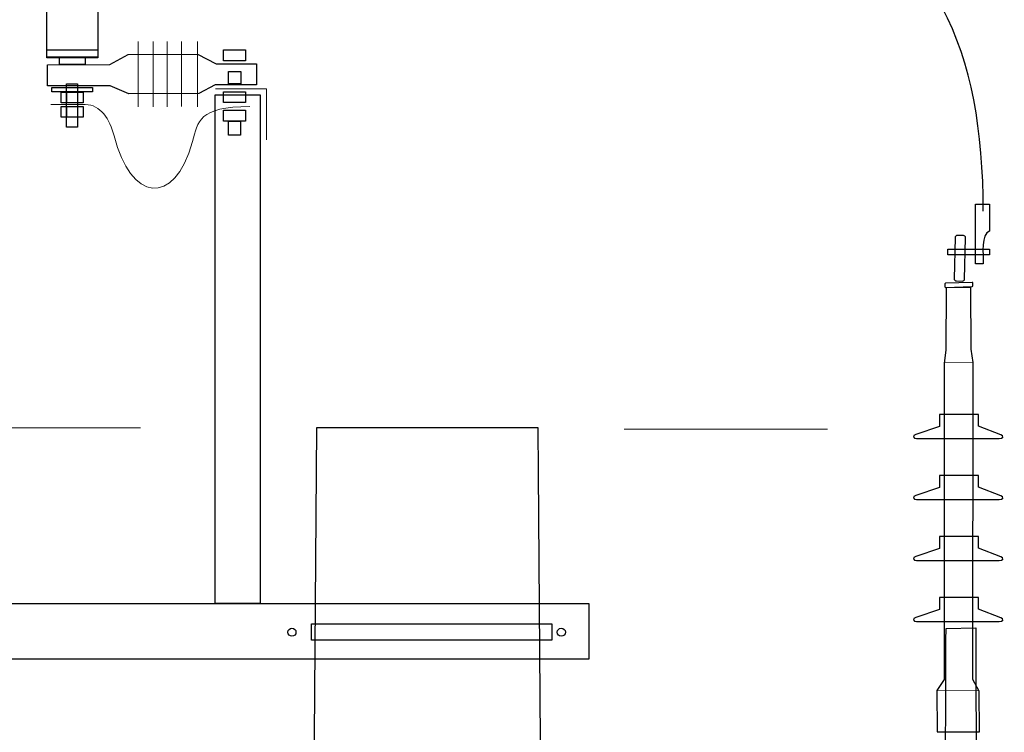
# Model space of a CAD drawing. Header units: centimetres. Extents: x -7 to 187, y -110 to 8.
# Tile 21 of 40: x -3.26 to -1.88, y 5.41 to 6.41. Entities that reach past the tile are written whole.
import ezdxf

# ---------------------------------------------------------------- set-up
doc = ezdxf.new("R2010")
doc.units = ezdxf.units.CM
doc.header["$MEASUREMENT"] = 0
doc.layers.add('Warstwa 1', color=7, linetype='Continuous')

msp = doc.modelspace()

# ---------------------------------------------------------------- linework, layer by layer
at = {"layer": 'Warstwa 1', "lineweight": 30}
msp.add_open_spline([(-1.9048, 6.1423), (-1.9044, 6.5957), (-2.1723, 6.7468), (-3.1843, 6.7456), (-3.1843, 6.7456), (-4.2122, 6.7445), (-4.5532, 6.2781), (-4.3444, 5.8528)], degree=3, knots=[0, 0, 0, 0, 0.333333, 0.333333, 0.333333, 0.333333, 1, 1, 1, 1], dxfattribs=at)
at = {"layer": 'Warstwa 1'}
for points, knots in [([(-3.2201, 6.3577), (-3.2201, 6.3577), (-3.1482, 6.3577), (-3.1482, 6.3577), (-3.1482, 6.3577), (-3.1482, 6.3577), (-3.1482, 6.7047), (-3.1482, 6.7047), (-3.1482, 6.7047), (-3.1482, 6.7047), (-3.2201, 6.7047), (-3.2201, 6.7047), (-3.2201, 6.7047), (-3.2201, 6.7047), (-3.2201, 6.3577), (-3.2201, 6.3577)], [0, 0, 0, 0, 0.2, 0.2, 0.2, 0.2, 0.4, 0.4, 0.4, 0.4, 0.6, 0.6, 0.6, 0.6, 1, 1, 1, 1]), ([(-3.2201, 6.3583), (-3.2201, 6.3583), (-3.1481, 6.3583), (-3.1481, 6.3583), (-3.1481, 6.3583), (-3.1481, 6.3583), (-3.1481, 6.3686), (-3.1481, 6.3686), (-3.1481, 6.3686), (-3.1481, 6.3686), (-3.2201, 6.3686), (-3.2201, 6.3686), (-3.2201, 6.3686), (-3.2201, 6.3686), (-3.2201, 6.3583), (-3.2201, 6.3583)], [0, 0, 0, 0, 0.2, 0.2, 0.2, 0.2, 0.4, 0.4, 0.4, 0.4, 0.6, 0.6, 0.6, 0.6, 1, 1, 1, 1]), ([(-2.9254, 6.349), (-2.9254, 6.349), (-2.982, 6.349), (-2.982, 6.349), (-2.982, 6.349), (-2.982, 6.349), (-3.0084, 6.3628), (-3.0084, 6.3628), (-3.0084, 6.3628), (-3.0084, 6.3628), (-3.1057, 6.3621), (-3.1057, 6.3621), (-3.1057, 6.3621), (-3.1057, 6.3621), (-3.1313, 6.3482), (-3.1313, 6.3482), (-3.1313, 6.3482), (-3.1313, 6.3482), (-3.2189, 6.3477), (-3.2189, 6.3477), (-3.2189, 6.3477), (-3.2189, 6.3477), (-3.2189, 6.3183), (-3.2189, 6.3183), (-3.2189, 6.3183), (-3.2189, 6.3183), (-3.1311, 6.3182), (-3.1311, 6.3182), (-3.1311, 6.3182), (-3.1311, 6.3182), (-3.1046, 6.3067), (-3.1046, 6.3067), (-3.1046, 6.3067), (-3.1046, 6.3067), (-3.0066, 6.3075), (-3.0066, 6.3075), (-3.0066, 6.3075), (-3.0066, 6.3075), (-2.9836, 6.3195), (-2.9836, 6.3195), (-2.9836, 6.3195), (-2.9836, 6.3195), (-2.9254, 6.3195), (-2.9254, 6.3195), (-2.9254, 6.3195), (-2.9254, 6.3195), (-2.9254, 6.349), (-2.9254, 6.349)], [0, 0, 0, 0, 0.076923, 0.076923, 0.076923, 0.076923, 0.153846, 0.153846, 0.153846, 0.153846, 0.230769, 0.230769, 0.230769, 0.230769, 0.307692, 0.307692, 0.307692, 0.307692, 0.384615, 0.384615, 0.384615, 0.384615, 0.461538, 0.461538, 0.461538, 0.461538, 0.538462, 0.538462, 0.538462, 0.538462, 0.615385, 0.615385, 0.615385, 0.615385, 0.692308, 0.692308, 0.692308, 0.692308, 0.769231, 0.769231, 0.769231, 0.769231, 0.846154, 0.846154, 0.846154, 0.846154, 1, 1, 1, 1]), ([(-2.9716, 6.3535), (-2.9716, 6.3535), (-2.9408, 6.3535), (-2.9408, 6.3535), (-2.9408, 6.3535), (-2.9408, 6.3535), (-2.9408, 6.3687), (-2.9408, 6.3687), (-2.9408, 6.3687), (-2.9408, 6.3687), (-2.9716, 6.3687), (-2.9716, 6.3687), (-2.9716, 6.3687), (-2.9716, 6.3687), (-2.9716, 6.3535), (-2.9716, 6.3535)], [0, 0, 0, 0, 0.2, 0.2, 0.2, 0.2, 0.4, 0.4, 0.4, 0.4, 0.6, 0.6, 0.6, 0.6, 1, 1, 1, 1]), ([(-3.2023, 6.3479), (-3.2023, 6.3479), (-3.1663, 6.3479), (-3.1663, 6.3479), (-3.1663, 6.3479), (-3.1663, 6.3479), (-3.1663, 6.3582), (-3.1663, 6.3582), (-3.1663, 6.3582), (-3.1663, 6.3582), (-3.2023, 6.3582), (-3.2023, 6.3582), (-3.2023, 6.3582), (-3.2023, 6.3582), (-3.2023, 6.3479), (-3.2023, 6.3479)], [0, 0, 0, 0, 0.2, 0.2, 0.2, 0.2, 0.4, 0.4, 0.4, 0.4, 0.6, 0.6, 0.6, 0.6, 1, 1, 1, 1]), ([(-2.9648, 6.321), (-2.9648, 6.321), (-2.9473, 6.321), (-2.9473, 6.321), (-2.9473, 6.321), (-2.9473, 6.321), (-2.9473, 6.3385), (-2.9473, 6.3385), (-2.9473, 6.3385), (-2.9473, 6.3385), (-2.9648, 6.3385), (-2.9648, 6.3385), (-2.9648, 6.3385), (-2.9648, 6.3385), (-2.9648, 6.321), (-2.9648, 6.321)], [0, 0, 0, 0, 0.2, 0.2, 0.2, 0.2, 0.4, 0.4, 0.4, 0.4, 0.6, 0.6, 0.6, 0.6, 1, 1, 1, 1]), ([(-3.1922, 6.26), (-3.1922, 6.26), (-3.1768, 6.26), (-3.1768, 6.26), (-3.1768, 6.26), (-3.1768, 6.26), (-3.1768, 6.3211), (-3.1768, 6.3211), (-3.1768, 6.3211), (-3.1768, 6.3211), (-3.1922, 6.3211), (-3.1922, 6.3211), (-3.1922, 6.3211), (-3.1922, 6.3211), (-3.1922, 6.26), (-3.1922, 6.26)], [0, 0, 0, 0, 0.2, 0.2, 0.2, 0.2, 0.4, 0.4, 0.4, 0.4, 0.6, 0.6, 0.6, 0.6, 1, 1, 1, 1]), ([(-3.213, 6.3098), (-3.213, 6.3098), (-3.1558, 6.3098), (-3.1558, 6.3098), (-3.1558, 6.3098), (-3.1558, 6.3098), (-3.1558, 6.316), (-3.1558, 6.316), (-3.1558, 6.316), (-3.1558, 6.316), (-3.213, 6.316), (-3.213, 6.316), (-3.213, 6.316), (-3.213, 6.316), (-3.213, 6.3098), (-3.213, 6.3098)], [0, 0, 0, 0, 0.2, 0.2, 0.2, 0.2, 0.4, 0.4, 0.4, 0.4, 0.6, 0.6, 0.6, 0.6, 1, 1, 1, 1]), ([(-3.1998, 6.2943), (-3.1998, 6.2943), (-3.1689, 6.2943), (-3.1689, 6.2943), (-3.1689, 6.2943), (-3.1689, 6.2943), (-3.1689, 6.3095), (-3.1689, 6.3095), (-3.1689, 6.3095), (-3.1689, 6.3095), (-3.1998, 6.3095), (-3.1998, 6.3095), (-3.1998, 6.3095), (-3.1998, 6.3095), (-3.1998, 6.2943), (-3.1998, 6.2943)], [0, 0, 0, 0, 0.2, 0.2, 0.2, 0.2, 0.4, 0.4, 0.4, 0.4, 0.6, 0.6, 0.6, 0.6, 1, 1, 1, 1]), ([(-2.9716, 6.2946), (-2.9716, 6.2946), (-2.9408, 6.2946), (-2.9408, 6.2946), (-2.9408, 6.2946), (-2.9408, 6.2946), (-2.9408, 6.3098), (-2.9408, 6.3098), (-2.9408, 6.3098), (-2.9408, 6.3098), (-2.9716, 6.3098), (-2.9716, 6.3098), (-2.9716, 6.3098), (-2.9716, 6.3098), (-2.9716, 6.2946), (-2.9716, 6.2946)], [0, 0, 0, 0, 0.2, 0.2, 0.2, 0.2, 0.4, 0.4, 0.4, 0.4, 0.6, 0.6, 0.6, 0.6, 1, 1, 1, 1]), ([(-2.9836, 5.5915), (-2.9836, 5.5915), (-2.9201, 5.5915), (-2.9201, 5.5915), (-2.9201, 5.5915), (-2.9201, 5.5915), (-2.9201, 6.3056), (-2.9201, 6.3056), (-2.9201, 6.3056), (-2.9201, 6.3056), (-2.9836, 6.3056), (-2.9836, 6.3056), (-2.9836, 6.3056), (-2.9836, 6.3056), (-2.9836, 5.5915), (-2.9836, 5.5915)], [0, 0, 0, 0, 0.2, 0.2, 0.2, 0.2, 0.4, 0.4, 0.4, 0.4, 0.6, 0.6, 0.6, 0.6, 1, 1, 1, 1]), ([(-3.1998, 6.274), (-3.1998, 6.274), (-3.1689, 6.274), (-3.1689, 6.274), (-3.1689, 6.274), (-3.1689, 6.274), (-3.1689, 6.2892), (-3.1689, 6.2892), (-3.1689, 6.2892), (-3.1689, 6.2892), (-3.1998, 6.2892), (-3.1998, 6.2892), (-3.1998, 6.2892), (-3.1998, 6.2892), (-3.1998, 6.274), (-3.1998, 6.274)], [0, 0, 0, 0, 0.2, 0.2, 0.2, 0.2, 0.4, 0.4, 0.4, 0.4, 0.6, 0.6, 0.6, 0.6, 1, 1, 1, 1]), ([(-2.9716, 6.2687), (-2.9716, 6.2687), (-2.9408, 6.2687), (-2.9408, 6.2687), (-2.9408, 6.2687), (-2.9408, 6.2687), (-2.9408, 6.2839), (-2.9408, 6.2839), (-2.9408, 6.2839), (-2.9408, 6.2839), (-2.9716, 6.2839), (-2.9716, 6.2839), (-2.9716, 6.2839), (-2.9716, 6.2839), (-2.9716, 6.2687), (-2.9716, 6.2687)], [0, 0, 0, 0, 0.2, 0.2, 0.2, 0.2, 0.4, 0.4, 0.4, 0.4, 0.6, 0.6, 0.6, 0.6, 1, 1, 1, 1]), ([(-2.9648, 6.2491), (-2.9648, 6.2491), (-2.9477, 6.2491), (-2.9477, 6.2491), (-2.9477, 6.2491), (-2.9477, 6.2491), (-2.9477, 6.2687), (-2.9477, 6.2687), (-2.9477, 6.2687), (-2.9477, 6.2687), (-2.9648, 6.2687), (-2.9648, 6.2687), (-2.9648, 6.2687), (-2.9648, 6.2687), (-2.9648, 6.2491), (-2.9648, 6.2491)], [0, 0, 0, 0, 0.2, 0.2, 0.2, 0.2, 0.4, 0.4, 0.4, 0.4, 0.6, 0.6, 0.6, 0.6, 1, 1, 1, 1]), ([(-1.9156, 6.068), (-1.9156, 6.068), (-1.9051, 6.068), (-1.9051, 6.068), (-1.9051, 6.068), (-1.9044, 6.0816), (-1.9083, 6.1101), (-1.8958, 6.1143), (-1.8958, 6.1143), (-1.8958, 6.1143), (-1.8958, 6.1519), (-1.8958, 6.1519), (-1.8958, 6.1519), (-1.8958, 6.1519), (-1.9156, 6.1519), (-1.9156, 6.1519), (-1.9156, 6.1519), (-1.9156, 6.1519), (-1.9156, 6.068), (-1.9156, 6.068)], [0, 0, 0, 0, 0.166667, 0.166667, 0.166667, 0.166667, 0.333333, 0.333333, 0.333333, 0.333333, 0.5, 0.5, 0.5, 0.5, 0.666667, 0.666667, 0.666667, 0.666667, 1, 1, 1, 1]), ([(-1.9411, 6.108), (-1.9411, 6.108), (-1.9327, 6.1078), (-1.9327, 6.1078), (-1.9327, 6.1078), (-1.9309, 6.1078), (-1.9295, 6.1064), (-1.9295, 6.1048), (-1.9295, 6.1048), (-1.9295, 6.1048), (-1.9309, 6.0468), (-1.9309, 6.0468), (-1.9309, 6.0468), (-1.931, 6.0452), (-1.9324, 6.044), (-1.9342, 6.044), (-1.9342, 6.044), (-1.9342, 6.044), (-1.9425, 6.0442), (-1.9425, 6.0442), (-1.9425, 6.0442), (-1.9443, 6.0442), (-1.9457, 6.0456), (-1.9456, 6.0472), (-1.9456, 6.0472), (-1.9456, 6.0472), (-1.9443, 6.1052), (-1.9443, 6.1052), (-1.9443, 6.1052), (-1.9443, 6.1068), (-1.9428, 6.108), (-1.9411, 6.108)], [0, 0, 0, 0, 0.111111, 0.111111, 0.111111, 0.111111, 0.222222, 0.222222, 0.222222, 0.222222, 0.333333, 0.333333, 0.333333, 0.333333, 0.444444, 0.444444, 0.444444, 0.444444, 0.555556, 0.555556, 0.555556, 0.555556, 0.666667, 0.666667, 0.666667, 0.666667, 0.777778, 0.777778, 0.777778, 0.777778, 1, 1, 1, 1]), ([(-1.9547, 6.0807), (-1.9547, 6.0807), (-1.8962, 6.0807), (-1.8962, 6.0807), (-1.8962, 6.0807), (-1.8962, 6.0807), (-1.8962, 6.0889), (-1.8962, 6.0889), (-1.8962, 6.0889), (-1.8962, 6.0889), (-1.9547, 6.0889), (-1.9547, 6.0889), (-1.9547, 6.0889), (-1.9547, 6.0889), (-1.9547, 6.0807), (-1.9547, 6.0807)], [0, 0, 0, 0, 0.2, 0.2, 0.2, 0.2, 0.4, 0.4, 0.4, 0.4, 0.6, 0.6, 0.6, 0.6, 1, 1, 1, 1]), ([(-1.9569, 6.0347), (-1.9569, 6.0347), (-1.922, 6.035), (-1.922, 6.035), (-1.922, 6.035), (-1.922, 6.035), (-1.9219, 5.9483), (-1.9219, 5.9483), (-1.9219, 5.9483), (-1.9219, 5.9483), (-1.9189, 5.9299), (-1.9189, 5.9299), (-1.9189, 5.9299), (-1.9189, 5.9299), (-1.9193, 5.4844), (-1.9193, 5.4844), (-1.9193, 5.4844), (-1.9193, 5.4844), (-1.9103, 5.468), (-1.9103, 5.468), (-1.9103, 5.468), (-1.9103, 5.468), (-1.9102, 5.4112), (-1.9102, 5.4112), (-1.9102, 5.4112), (-1.9102, 5.4112), (-1.9697, 5.4111), (-1.9697, 5.4111), (-1.9697, 5.4111), (-1.9697, 5.4111), (-1.9698, 5.4689), (-1.9698, 5.4689), (-1.9698, 5.4689), (-1.9698, 5.4689), (-1.9596, 5.4845), (-1.9596, 5.4845), (-1.9596, 5.4845), (-1.9596, 5.4845), (-1.9595, 5.9288), (-1.9595, 5.9288), (-1.9595, 5.9288), (-1.9595, 5.9288), (-1.9575, 5.9472), (-1.9575, 5.9472), (-1.9575, 5.9472), (-1.9575, 5.9472), (-1.9569, 6.0347), (-1.9569, 6.0347)], [0, 0, 0, 0, 0.076923, 0.076923, 0.076923, 0.076923, 0.153846, 0.153846, 0.153846, 0.153846, 0.230769, 0.230769, 0.230769, 0.230769, 0.307692, 0.307692, 0.307692, 0.307692, 0.384615, 0.384615, 0.384615, 0.384615, 0.461538, 0.461538, 0.461538, 0.461538, 0.538462, 0.538462, 0.538462, 0.538462, 0.615385, 0.615385, 0.615385, 0.615385, 0.692308, 0.692308, 0.692308, 0.692308, 0.769231, 0.769231, 0.769231, 0.769231, 0.846154, 0.846154, 0.846154, 0.846154, 1, 1, 1, 1]), ([(-1.9577, 6.041), (-1.9577, 6.041), (-1.9203, 6.0421), (-1.9203, 6.0421), (-1.9203, 6.0421), (-1.9198, 6.0421), (-1.9193, 6.0417), (-1.9193, 6.0412), (-1.9193, 6.0412), (-1.9193, 6.0412), (-1.9192, 6.0374), (-1.9192, 6.0374), (-1.9192, 6.0374), (-1.9192, 6.0368), (-1.9196, 6.0364), (-1.9201, 6.0364), (-1.9201, 6.0364), (-1.9201, 6.0364), (-1.9576, 6.0352), (-1.9576, 6.0352), (-1.9576, 6.0352), (-1.9581, 6.0352), (-1.9586, 6.0357), (-1.9586, 6.0361), (-1.9586, 6.0361), (-1.9586, 6.0361), (-1.9587, 6.04), (-1.9587, 6.04), (-1.9587, 6.04), (-1.9587, 6.0405), (-1.9583, 6.041), (-1.9577, 6.041)], [0, 0, 0, 0, 0.111111, 0.111111, 0.111111, 0.111111, 0.222222, 0.222222, 0.222222, 0.222222, 0.333333, 0.333333, 0.333333, 0.333333, 0.444444, 0.444444, 0.444444, 0.444444, 0.555556, 0.555556, 0.555556, 0.555556, 0.666667, 0.666667, 0.666667, 0.666667, 0.777778, 0.777778, 0.777778, 0.777778, 1, 1, 1, 1]), ([(-1.9661, 5.8568), (-1.9661, 5.8568), (-1.9113, 5.8568), (-1.9113, 5.8568), (-1.9113, 5.8568), (-1.9113, 5.8568), (-1.9113, 5.8403), (-1.9113, 5.8403), (-1.9113, 5.8403), (-1.9113, 5.8403), (-1.8799, 5.8282), (-1.8799, 5.8282), (-1.8799, 5.8282), (-1.8752, 5.8265), (-1.8772, 5.8228), (-1.8824, 5.8228), (-1.8824, 5.8228), (-1.8824, 5.8228), (-1.9983, 5.8228), (-1.9983, 5.8228), (-1.9983, 5.8228), (-2.0038, 5.8229), (-2.0044, 5.8275), (-1.9996, 5.8288), (-1.9996, 5.8288), (-1.9996, 5.8288), (-1.966, 5.84), (-1.966, 5.84), (-1.966, 5.84), (-1.966, 5.84), (-1.9661, 5.8568), (-1.9661, 5.8568)], [0, 0, 0, 0, 0.111111, 0.111111, 0.111111, 0.111111, 0.222222, 0.222222, 0.222222, 0.222222, 0.333333, 0.333333, 0.333333, 0.333333, 0.444444, 0.444444, 0.444444, 0.444444, 0.555556, 0.555556, 0.555556, 0.555556, 0.666667, 0.666667, 0.666667, 0.666667, 0.777778, 0.777778, 0.777778, 0.777778, 1, 1, 1, 1]), ([(-2.4341, -7.0181), (-2.4341, -7.0181), (-2.9384, -7.0181), (-2.9384, -7.0181), (-2.9384, -7.0181), (-2.9384, -7.0181), (-2.8412, 5.8378), (-2.8412, 5.8378), (-2.8412, 5.8378), (-2.8412, 5.8378), (-2.5298, 5.8378), (-2.5298, 5.8378), (-2.5298, 5.8378), (-2.5298, 5.8378), (-2.4341, -7.0181), (-2.4341, -7.0181)], [0, 0, 0, 0, 0.2, 0.2, 0.2, 0.2, 0.4, 0.4, 0.4, 0.4, 0.6, 0.6, 0.6, 0.6, 1, 1, 1, 1]), ([(-1.9661, 5.7712), (-1.9661, 5.7712), (-1.9113, 5.7712), (-1.9113, 5.7712), (-1.9113, 5.7712), (-1.9113, 5.7712), (-1.9113, 5.7546), (-1.9113, 5.7546), (-1.9113, 5.7546), (-1.9113, 5.7546), (-1.8799, 5.7425), (-1.8799, 5.7425), (-1.8799, 5.7425), (-1.8752, 5.7409), (-1.8772, 5.7372), (-1.8824, 5.7372), (-1.8824, 5.7372), (-1.8824, 5.7372), (-1.9983, 5.7372), (-1.9983, 5.7372), (-1.9983, 5.7372), (-2.0038, 5.7372), (-2.0044, 5.7419), (-1.9996, 5.7431), (-1.9996, 5.7431), (-1.9996, 5.7431), (-1.966, 5.7543), (-1.966, 5.7543), (-1.966, 5.7543), (-1.966, 5.7543), (-1.9661, 5.7712), (-1.9661, 5.7712)], [0, 0, 0, 0, 0.111111, 0.111111, 0.111111, 0.111111, 0.222222, 0.222222, 0.222222, 0.222222, 0.333333, 0.333333, 0.333333, 0.333333, 0.444444, 0.444444, 0.444444, 0.444444, 0.555556, 0.555556, 0.555556, 0.555556, 0.666667, 0.666667, 0.666667, 0.666667, 0.777778, 0.777778, 0.777778, 0.777778, 1, 1, 1, 1]), ([(-1.9661, 5.6855), (-1.9661, 5.6855), (-1.9113, 5.6855), (-1.9113, 5.6855), (-1.9113, 5.6855), (-1.9113, 5.6855), (-1.9113, 5.6689), (-1.9113, 5.6689), (-1.9113, 5.6689), (-1.9113, 5.6689), (-1.8799, 5.6568), (-1.8799, 5.6568), (-1.8799, 5.6568), (-1.8752, 5.6552), (-1.8772, 5.6514), (-1.8824, 5.6515), (-1.8824, 5.6515), (-1.8824, 5.6515), (-1.9983, 5.6515), (-1.9983, 5.6515), (-1.9983, 5.6515), (-2.0038, 5.6515), (-2.0044, 5.6562), (-1.9996, 5.6574), (-1.9996, 5.6574), (-1.9996, 5.6574), (-1.966, 5.6687), (-1.966, 5.6687), (-1.966, 5.6687), (-1.966, 5.6687), (-1.9661, 5.6855), (-1.9661, 5.6855)], [0, 0, 0, 0, 0.111111, 0.111111, 0.111111, 0.111111, 0.222222, 0.222222, 0.222222, 0.222222, 0.333333, 0.333333, 0.333333, 0.333333, 0.444444, 0.444444, 0.444444, 0.444444, 0.555556, 0.555556, 0.555556, 0.555556, 0.666667, 0.666667, 0.666667, 0.666667, 0.777778, 0.777778, 0.777778, 0.777778, 1, 1, 1, 1]), ([(-3.6633, 5.5131), (-3.6633, 5.5131), (-2.4589, 5.5131), (-2.4589, 5.5131), (-2.4589, 5.5131), (-2.4589, 5.5131), (-2.4589, 5.5914), (-2.4589, 5.5914), (-2.4589, 5.5914), (-2.4589, 5.5914), (-3.6633, 5.5914), (-3.6633, 5.5914), (-3.6633, 5.5914), (-3.6633, 5.5914), (-3.6633, 5.5131), (-3.6633, 5.5131)], [0, 0, 0, 0, 0.2, 0.2, 0.2, 0.2, 0.4, 0.4, 0.4, 0.4, 0.6, 0.6, 0.6, 0.6, 1, 1, 1, 1]), ([(-1.9661, 5.5998), (-1.9661, 5.5998), (-1.9113, 5.5998), (-1.9113, 5.5998), (-1.9113, 5.5998), (-1.9113, 5.5998), (-1.9113, 5.5832), (-1.9113, 5.5832), (-1.9113, 5.5832), (-1.9113, 5.5832), (-1.8799, 5.5712), (-1.8799, 5.5712), (-1.8799, 5.5712), (-1.8752, 5.5696), (-1.8772, 5.5658), (-1.8824, 5.5658), (-1.8824, 5.5658), (-1.8824, 5.5658), (-1.9983, 5.5658), (-1.9983, 5.5658), (-1.9983, 5.5658), (-2.0038, 5.5658), (-2.0044, 5.5705), (-1.9996, 5.5717), (-1.9996, 5.5717), (-1.9996, 5.5717), (-1.966, 5.583), (-1.966, 5.583), (-1.966, 5.583), (-1.966, 5.583), (-1.9661, 5.5998), (-1.9661, 5.5998)], [0, 0, 0, 0, 0.111111, 0.111111, 0.111111, 0.111111, 0.222222, 0.222222, 0.222222, 0.222222, 0.333333, 0.333333, 0.333333, 0.333333, 0.444444, 0.444444, 0.444444, 0.444444, 0.555556, 0.555556, 0.555556, 0.555556, 0.666667, 0.666667, 0.666667, 0.666667, 0.777778, 0.777778, 0.777778, 0.777778, 1, 1, 1, 1]), ([(-2.8483, 5.54), (-2.8483, 5.54), (-2.5107, 5.54), (-2.5107, 5.54), (-2.5107, 5.54), (-2.5107, 5.54), (-2.5107, 5.5628), (-2.5107, 5.5628), (-2.5107, 5.5628), (-2.5107, 5.5628), (-2.8483, 5.5628), (-2.8483, 5.5628), (-2.8483, 5.5628), (-2.8483, 5.5628), (-2.8483, 5.54), (-2.8483, 5.54)], [0, 0, 0, 0, 0.2, 0.2, 0.2, 0.2, 0.4, 0.4, 0.4, 0.4, 0.6, 0.6, 0.6, 0.6, 1, 1, 1, 1]), ([(-2.8757, 5.5567), (-2.8788, 5.5567), (-2.8814, 5.5541), (-2.8814, 5.551), (-2.8814, 5.551), (-2.8814, 5.5478), (-2.8788, 5.5453), (-2.8757, 5.5453), (-2.8757, 5.5453), (-2.8725, 5.5453), (-2.87, 5.5478), (-2.87, 5.551), (-2.87, 5.551), (-2.87, 5.5541), (-2.8725, 5.5567), (-2.8757, 5.5567)], [0, 0, 0, 0, 0.2, 0.2, 0.2, 0.2, 0.4, 0.4, 0.4, 0.4, 0.6, 0.6, 0.6, 0.6, 1, 1, 1, 1]), ([(-2.4975, 5.5567), (-2.5006, 5.5567), (-2.5032, 5.5541), (-2.5032, 5.551), (-2.5032, 5.551), (-2.5032, 5.5478), (-2.5006, 5.5453), (-2.4975, 5.5453), (-2.4975, 5.5453), (-2.4943, 5.5453), (-2.4917, 5.5478), (-2.4917, 5.551), (-2.4917, 5.551), (-2.4917, 5.5541), (-2.4943, 5.5567), (-2.4975, 5.5567)], [0, 0, 0, 0, 0.2, 0.2, 0.2, 0.2, 0.4, 0.4, 0.4, 0.4, 0.6, 0.6, 0.6, 0.6, 1, 1, 1, 1]), ([(-1.9146, 5.2322), (-1.9138, 5.2342), (-1.9157, 5.5554), (-1.9153, 5.5569), (-1.9153, 5.5569), (-1.9153, 5.5569), (-1.957, 5.5564), (-1.957, 5.5564), (-1.957, 5.5564), (-1.9574, 5.555), (-1.9578, 5.2538), (-1.9578, 5.2523), (-1.9578, 5.2523), (-1.9584, 5.2171), (-1.9658, 5.132), (-1.9755, 5.0743), (-1.9755, 5.0743), (-2.0895, 4.3947), (-2.4715, 3.6864), (-2.4655, 3.2809), (-2.4655, 3.2809), (-2.4655, 3.2809), (-2.4644, 3.1998), (-2.4644, 3.1998), (-2.4644, 3.1998), (-2.4644, 3.1988), (-2.435, -0.8657), (-2.435, -0.8671), (-2.435, -0.8671), (-2.435, -0.8671), (-2.3884, -0.8679), (-2.3884, -0.8679), (-2.3884, -0.8679), (-2.3883, -0.8647), (-2.4185, 3.1937), (-2.4185, 3.1966), (-2.4185, 3.1966), (-2.4185, 3.1966), (-2.4183, 3.2888), (-2.4183, 3.2888), (-2.4183, 3.2888), (-2.4179, 3.6688), (-1.9905, 4.4935), (-1.9262, 5.1078), (-1.9262, 5.1078), (-1.9215, 5.1524), (-1.9168, 5.1971), (-1.9146, 5.2322)], [0, 0, 0, 0, 0.076923, 0.076923, 0.076923, 0.076923, 0.153846, 0.153846, 0.153846, 0.153846, 0.230769, 0.230769, 0.230769, 0.230769, 0.307692, 0.307692, 0.307692, 0.307692, 0.384615, 0.384615, 0.384615, 0.384615, 0.461538, 0.461538, 0.461538, 0.461538, 0.538462, 0.538462, 0.538462, 0.538462, 0.615385, 0.615385, 0.615385, 0.615385, 0.692308, 0.692308, 0.692308, 0.692308, 0.769231, 0.769231, 0.769231, 0.769231, 0.846154, 0.846154, 0.846154, 0.846154, 1, 1, 1, 1])]:
    msp.add_open_spline(points, degree=3, knots=knots, dxfattribs=at)
at = {"layer": 'Warstwa 1', "lineweight": 18}
for points, knots in [([(-3.2201, 6.3577), (-3.2201, 6.3577), (-3.1482, 6.3577), (-3.1482, 6.3577), (-3.1482, 6.3577), (-3.1482, 6.3577), (-3.1482, 6.7047), (-3.1482, 6.7047), (-3.1482, 6.7047), (-3.1482, 6.7047), (-3.2201, 6.7047), (-3.2201, 6.7047), (-3.2201, 6.7047), (-3.2201, 6.7047), (-3.2201, 6.3577), (-3.2201, 6.3577)], [0, 0, 0, 0, 0.2, 0.2, 0.2, 0.2, 0.4, 0.4, 0.4, 0.4, 0.6, 0.6, 0.6, 0.6, 1, 1, 1, 1]), ([(-3.2201, 6.3583), (-3.2201, 6.3583), (-3.1481, 6.3583), (-3.1481, 6.3583), (-3.1481, 6.3583), (-3.1481, 6.3583), (-3.1481, 6.3686), (-3.1481, 6.3686), (-3.1481, 6.3686), (-3.1481, 6.3686), (-3.2201, 6.3686), (-3.2201, 6.3686), (-3.2201, 6.3686), (-3.2201, 6.3686), (-3.2201, 6.3583), (-3.2201, 6.3583)], [0, 0, 0, 0, 0.2, 0.2, 0.2, 0.2, 0.4, 0.4, 0.4, 0.4, 0.6, 0.6, 0.6, 0.6, 1, 1, 1, 1]), ([(-2.9254, 6.349), (-2.9254, 6.349), (-2.982, 6.349), (-2.982, 6.349), (-2.982, 6.349), (-2.982, 6.349), (-3.0084, 6.3628), (-3.0084, 6.3628), (-3.0084, 6.3628), (-3.0084, 6.3628), (-3.1057, 6.3621), (-3.1057, 6.3621), (-3.1057, 6.3621), (-3.1057, 6.3621), (-3.1313, 6.3482), (-3.1313, 6.3482), (-3.1313, 6.3482), (-3.1313, 6.3482), (-3.2189, 6.3477), (-3.2189, 6.3477), (-3.2189, 6.3477), (-3.2189, 6.3477), (-3.2189, 6.3183), (-3.2189, 6.3183), (-3.2189, 6.3183), (-3.2189, 6.3183), (-3.1311, 6.3182), (-3.1311, 6.3182), (-3.1311, 6.3182), (-3.1311, 6.3182), (-3.1046, 6.3067), (-3.1046, 6.3067), (-3.1046, 6.3067), (-3.1046, 6.3067), (-3.0066, 6.3075), (-3.0066, 6.3075), (-3.0066, 6.3075), (-3.0066, 6.3075), (-2.9836, 6.3195), (-2.9836, 6.3195), (-2.9836, 6.3195), (-2.9836, 6.3195), (-2.9254, 6.3195), (-2.9254, 6.3195), (-2.9254, 6.3195), (-2.9254, 6.3195), (-2.9254, 6.349), (-2.9254, 6.349)], [0, 0, 0, 0, 0.076923, 0.076923, 0.076923, 0.076923, 0.153846, 0.153846, 0.153846, 0.153846, 0.230769, 0.230769, 0.230769, 0.230769, 0.307692, 0.307692, 0.307692, 0.307692, 0.384615, 0.384615, 0.384615, 0.384615, 0.461538, 0.461538, 0.461538, 0.461538, 0.538462, 0.538462, 0.538462, 0.538462, 0.615385, 0.615385, 0.615385, 0.615385, 0.692308, 0.692308, 0.692308, 0.692308, 0.769231, 0.769231, 0.769231, 0.769231, 0.846154, 0.846154, 0.846154, 0.846154, 1, 1, 1, 1]), ([(-2.9716, 6.3535), (-2.9716, 6.3535), (-2.9408, 6.3535), (-2.9408, 6.3535), (-2.9408, 6.3535), (-2.9408, 6.3535), (-2.9408, 6.3687), (-2.9408, 6.3687), (-2.9408, 6.3687), (-2.9408, 6.3687), (-2.9716, 6.3687), (-2.9716, 6.3687), (-2.9716, 6.3687), (-2.9716, 6.3687), (-2.9716, 6.3535), (-2.9716, 6.3535)], [0, 0, 0, 0, 0.2, 0.2, 0.2, 0.2, 0.4, 0.4, 0.4, 0.4, 0.6, 0.6, 0.6, 0.6, 1, 1, 1, 1]), ([(-3.2023, 6.3479), (-3.2023, 6.3479), (-3.1663, 6.3479), (-3.1663, 6.3479), (-3.1663, 6.3479), (-3.1663, 6.3479), (-3.1663, 6.3582), (-3.1663, 6.3582), (-3.1663, 6.3582), (-3.1663, 6.3582), (-3.2023, 6.3582), (-3.2023, 6.3582), (-3.2023, 6.3582), (-3.2023, 6.3582), (-3.2023, 6.3479), (-3.2023, 6.3479)], [0, 0, 0, 0, 0.2, 0.2, 0.2, 0.2, 0.4, 0.4, 0.4, 0.4, 0.6, 0.6, 0.6, 0.6, 1, 1, 1, 1]), ([(-2.9648, 6.321), (-2.9648, 6.321), (-2.9473, 6.321), (-2.9473, 6.321), (-2.9473, 6.321), (-2.9473, 6.321), (-2.9473, 6.3385), (-2.9473, 6.3385), (-2.9473, 6.3385), (-2.9473, 6.3385), (-2.9648, 6.3385), (-2.9648, 6.3385), (-2.9648, 6.3385), (-2.9648, 6.3385), (-2.9648, 6.321), (-2.9648, 6.321)], [0, 0, 0, 0, 0.2, 0.2, 0.2, 0.2, 0.4, 0.4, 0.4, 0.4, 0.6, 0.6, 0.6, 0.6, 1, 1, 1, 1]), ([(-3.1922, 6.26), (-3.1922, 6.26), (-3.1768, 6.26), (-3.1768, 6.26), (-3.1768, 6.26), (-3.1768, 6.26), (-3.1768, 6.3211), (-3.1768, 6.3211), (-3.1768, 6.3211), (-3.1768, 6.3211), (-3.1922, 6.3211), (-3.1922, 6.3211), (-3.1922, 6.3211), (-3.1922, 6.3211), (-3.1922, 6.26), (-3.1922, 6.26)], [0, 0, 0, 0, 0.2, 0.2, 0.2, 0.2, 0.4, 0.4, 0.4, 0.4, 0.6, 0.6, 0.6, 0.6, 1, 1, 1, 1]), ([(-3.213, 6.3098), (-3.213, 6.3098), (-3.1558, 6.3098), (-3.1558, 6.3098), (-3.1558, 6.3098), (-3.1558, 6.3098), (-3.1558, 6.316), (-3.1558, 6.316), (-3.1558, 6.316), (-3.1558, 6.316), (-3.213, 6.316), (-3.213, 6.316), (-3.213, 6.316), (-3.213, 6.316), (-3.213, 6.3098), (-3.213, 6.3098)], [0, 0, 0, 0, 0.2, 0.2, 0.2, 0.2, 0.4, 0.4, 0.4, 0.4, 0.6, 0.6, 0.6, 0.6, 1, 1, 1, 1]), ([(-3.1998, 6.2943), (-3.1998, 6.2943), (-3.1689, 6.2943), (-3.1689, 6.2943), (-3.1689, 6.2943), (-3.1689, 6.2943), (-3.1689, 6.3095), (-3.1689, 6.3095), (-3.1689, 6.3095), (-3.1689, 6.3095), (-3.1998, 6.3095), (-3.1998, 6.3095), (-3.1998, 6.3095), (-3.1998, 6.3095), (-3.1998, 6.2943), (-3.1998, 6.2943)], [0, 0, 0, 0, 0.2, 0.2, 0.2, 0.2, 0.4, 0.4, 0.4, 0.4, 0.6, 0.6, 0.6, 0.6, 1, 1, 1, 1]), ([(-2.9116, 6.2424), (-2.9116, 6.2424), (-2.9116, 6.3138), (-2.9116, 6.3138), (-2.9116, 6.3138), (-2.9116, 6.3138), (-2.983, 6.3138), (-2.983, 6.3138)], [0, 0, 0, 0, 0.333333, 0.333333, 0.333333, 0.333333, 1, 1, 1, 1]), ([(-2.9716, 6.2946), (-2.9716, 6.2946), (-2.9408, 6.2946), (-2.9408, 6.2946), (-2.9408, 6.2946), (-2.9408, 6.2946), (-2.9408, 6.3098), (-2.9408, 6.3098), (-2.9408, 6.3098), (-2.9408, 6.3098), (-2.9716, 6.3098), (-2.9716, 6.3098), (-2.9716, 6.3098), (-2.9716, 6.3098), (-2.9716, 6.2946), (-2.9716, 6.2946)], [0, 0, 0, 0, 0.2, 0.2, 0.2, 0.2, 0.4, 0.4, 0.4, 0.4, 0.6, 0.6, 0.6, 0.6, 1, 1, 1, 1]), ([(-2.9836, 5.5915), (-2.9836, 5.5915), (-2.9201, 5.5915), (-2.9201, 5.5915), (-2.9201, 5.5915), (-2.9201, 5.5915), (-2.9201, 6.3056), (-2.9201, 6.3056), (-2.9201, 6.3056), (-2.9201, 6.3056), (-2.9836, 6.3056), (-2.9836, 6.3056), (-2.9836, 6.3056), (-2.9836, 6.3056), (-2.9836, 5.5915), (-2.9836, 5.5915)], [0, 0, 0, 0, 0.2, 0.2, 0.2, 0.2, 0.4, 0.4, 0.4, 0.4, 0.6, 0.6, 0.6, 0.6, 1, 1, 1, 1]), ([(-2.9348, 6.289), (-3.0069, 6.289), (-3.0077, 6.2678), (-3.0154, 6.24), (-3.0154, 6.24), (-3.0414, 6.1463), (-3.1026, 6.1566), (-3.1255, 6.2479), (-3.1255, 6.2479), (-3.1315, 6.2715), (-3.1445, 6.2919), (-3.166, 6.2919), (-3.166, 6.2919), (-3.166, 6.2919), (-3.2142, 6.2919), (-3.2142, 6.2919)], [0, 0, 0, 0, 0.2, 0.2, 0.2, 0.2, 0.4, 0.4, 0.4, 0.4, 0.6, 0.6, 0.6, 0.6, 1, 1, 1, 1]), ([(-3.1998, 6.274), (-3.1998, 6.274), (-3.1689, 6.274), (-3.1689, 6.274), (-3.1689, 6.274), (-3.1689, 6.274), (-3.1689, 6.2892), (-3.1689, 6.2892), (-3.1689, 6.2892), (-3.1689, 6.2892), (-3.1998, 6.2892), (-3.1998, 6.2892), (-3.1998, 6.2892), (-3.1998, 6.2892), (-3.1998, 6.274), (-3.1998, 6.274)], [0, 0, 0, 0, 0.2, 0.2, 0.2, 0.2, 0.4, 0.4, 0.4, 0.4, 0.6, 0.6, 0.6, 0.6, 1, 1, 1, 1]), ([(-2.9716, 6.2687), (-2.9716, 6.2687), (-2.9408, 6.2687), (-2.9408, 6.2687), (-2.9408, 6.2687), (-2.9408, 6.2687), (-2.9408, 6.2839), (-2.9408, 6.2839), (-2.9408, 6.2839), (-2.9408, 6.2839), (-2.9716, 6.2839), (-2.9716, 6.2839), (-2.9716, 6.2839), (-2.9716, 6.2839), (-2.9716, 6.2687), (-2.9716, 6.2687)], [0, 0, 0, 0, 0.2, 0.2, 0.2, 0.2, 0.4, 0.4, 0.4, 0.4, 0.6, 0.6, 0.6, 0.6, 1, 1, 1, 1]), ([(-2.9648, 6.2491), (-2.9648, 6.2491), (-2.9477, 6.2491), (-2.9477, 6.2491), (-2.9477, 6.2491), (-2.9477, 6.2491), (-2.9477, 6.2687), (-2.9477, 6.2687), (-2.9477, 6.2687), (-2.9477, 6.2687), (-2.9648, 6.2687), (-2.9648, 6.2687), (-2.9648, 6.2687), (-2.9648, 6.2687), (-2.9648, 6.2491), (-2.9648, 6.2491)], [0, 0, 0, 0, 0.2, 0.2, 0.2, 0.2, 0.4, 0.4, 0.4, 0.4, 0.6, 0.6, 0.6, 0.6, 1, 1, 1, 1]), ([(-1.9569, 6.0347), (-1.9569, 6.0347), (-1.922, 6.035), (-1.922, 6.035), (-1.922, 6.035), (-1.922, 6.035), (-1.9219, 5.9483), (-1.9219, 5.9483), (-1.9219, 5.9483), (-1.9219, 5.9483), (-1.9189, 5.9299), (-1.9189, 5.9299), (-1.9189, 5.9299), (-1.9189, 5.9299), (-1.9193, 5.4844), (-1.9193, 5.4844), (-1.9193, 5.4844), (-1.9193, 5.4844), (-1.9103, 5.468), (-1.9103, 5.468), (-1.9103, 5.468), (-1.9103, 5.468), (-1.9102, 5.4112), (-1.9102, 5.4112), (-1.9102, 5.4112), (-1.9102, 5.4112), (-1.9697, 5.4111), (-1.9697, 5.4111), (-1.9697, 5.4111), (-1.9697, 5.4111), (-1.9698, 5.4689), (-1.9698, 5.4689), (-1.9698, 5.4689), (-1.9698, 5.4689), (-1.9596, 5.4845), (-1.9596, 5.4845), (-1.9596, 5.4845), (-1.9596, 5.4845), (-1.9595, 5.9288), (-1.9595, 5.9288), (-1.9595, 5.9288), (-1.9595, 5.9288), (-1.9575, 5.9472), (-1.9575, 5.9472), (-1.9575, 5.9472), (-1.9575, 5.9472), (-1.9569, 6.0347), (-1.9569, 6.0347)], [0, 0, 0, 0, 0.076923, 0.076923, 0.076923, 0.076923, 0.153846, 0.153846, 0.153846, 0.153846, 0.230769, 0.230769, 0.230769, 0.230769, 0.307692, 0.307692, 0.307692, 0.307692, 0.384615, 0.384615, 0.384615, 0.384615, 0.461538, 0.461538, 0.461538, 0.461538, 0.538462, 0.538462, 0.538462, 0.538462, 0.615385, 0.615385, 0.615385, 0.615385, 0.692308, 0.692308, 0.692308, 0.692308, 0.769231, 0.769231, 0.769231, 0.769231, 0.846154, 0.846154, 0.846154, 0.846154, 1, 1, 1, 1]), ([(-1.9661, 5.8568), (-1.9661, 5.8568), (-1.9113, 5.8568), (-1.9113, 5.8568), (-1.9113, 5.8568), (-1.9113, 5.8568), (-1.9113, 5.8403), (-1.9113, 5.8403), (-1.9113, 5.8403), (-1.9113, 5.8403), (-1.8799, 5.8282), (-1.8799, 5.8282), (-1.8799, 5.8282), (-1.8752, 5.8265), (-1.8772, 5.8228), (-1.8824, 5.8228), (-1.8824, 5.8228), (-1.8824, 5.8228), (-1.9983, 5.8228), (-1.9983, 5.8228), (-1.9983, 5.8228), (-2.0038, 5.8229), (-2.0044, 5.8275), (-1.9996, 5.8288), (-1.9996, 5.8288), (-1.9996, 5.8288), (-1.966, 5.84), (-1.966, 5.84), (-1.966, 5.84), (-1.966, 5.84), (-1.9661, 5.8568), (-1.9661, 5.8568)], [0, 0, 0, 0, 0.111111, 0.111111, 0.111111, 0.111111, 0.222222, 0.222222, 0.222222, 0.222222, 0.333333, 0.333333, 0.333333, 0.333333, 0.444444, 0.444444, 0.444444, 0.444444, 0.555556, 0.555556, 0.555556, 0.555556, 0.666667, 0.666667, 0.666667, 0.666667, 0.777778, 0.777778, 0.777778, 0.777778, 1, 1, 1, 1]), ([(-1.9661, 5.7712), (-1.9661, 5.7712), (-1.9113, 5.7712), (-1.9113, 5.7712), (-1.9113, 5.7712), (-1.9113, 5.7712), (-1.9113, 5.7546), (-1.9113, 5.7546), (-1.9113, 5.7546), (-1.9113, 5.7546), (-1.8799, 5.7425), (-1.8799, 5.7425), (-1.8799, 5.7425), (-1.8752, 5.7409), (-1.8772, 5.7372), (-1.8824, 5.7372), (-1.8824, 5.7372), (-1.8824, 5.7372), (-1.9983, 5.7372), (-1.9983, 5.7372), (-1.9983, 5.7372), (-2.0038, 5.7372), (-2.0044, 5.7419), (-1.9996, 5.7431), (-1.9996, 5.7431), (-1.9996, 5.7431), (-1.966, 5.7543), (-1.966, 5.7543), (-1.966, 5.7543), (-1.966, 5.7543), (-1.9661, 5.7712), (-1.9661, 5.7712)], [0, 0, 0, 0, 0.111111, 0.111111, 0.111111, 0.111111, 0.222222, 0.222222, 0.222222, 0.222222, 0.333333, 0.333333, 0.333333, 0.333333, 0.444444, 0.444444, 0.444444, 0.444444, 0.555556, 0.555556, 0.555556, 0.555556, 0.666667, 0.666667, 0.666667, 0.666667, 0.777778, 0.777778, 0.777778, 0.777778, 1, 1, 1, 1]), ([(-1.9661, 5.6855), (-1.9661, 5.6855), (-1.9113, 5.6855), (-1.9113, 5.6855), (-1.9113, 5.6855), (-1.9113, 5.6855), (-1.9113, 5.6689), (-1.9113, 5.6689), (-1.9113, 5.6689), (-1.9113, 5.6689), (-1.8799, 5.6568), (-1.8799, 5.6568), (-1.8799, 5.6568), (-1.8752, 5.6552), (-1.8772, 5.6514), (-1.8824, 5.6515), (-1.8824, 5.6515), (-1.8824, 5.6515), (-1.9983, 5.6515), (-1.9983, 5.6515), (-1.9983, 5.6515), (-2.0038, 5.6515), (-2.0044, 5.6562), (-1.9996, 5.6574), (-1.9996, 5.6574), (-1.9996, 5.6574), (-1.966, 5.6687), (-1.966, 5.6687), (-1.966, 5.6687), (-1.966, 5.6687), (-1.9661, 5.6855), (-1.9661, 5.6855)], [0, 0, 0, 0, 0.111111, 0.111111, 0.111111, 0.111111, 0.222222, 0.222222, 0.222222, 0.222222, 0.333333, 0.333333, 0.333333, 0.333333, 0.444444, 0.444444, 0.444444, 0.444444, 0.555556, 0.555556, 0.555556, 0.555556, 0.666667, 0.666667, 0.666667, 0.666667, 0.777778, 0.777778, 0.777778, 0.777778, 1, 1, 1, 1]), ([(-1.9661, 5.5998), (-1.9661, 5.5998), (-1.9113, 5.5998), (-1.9113, 5.5998), (-1.9113, 5.5998), (-1.9113, 5.5998), (-1.9113, 5.5832), (-1.9113, 5.5832), (-1.9113, 5.5832), (-1.9113, 5.5832), (-1.8799, 5.5712), (-1.8799, 5.5712), (-1.8799, 5.5712), (-1.8752, 5.5696), (-1.8772, 5.5658), (-1.8824, 5.5658), (-1.8824, 5.5658), (-1.8824, 5.5658), (-1.9983, 5.5658), (-1.9983, 5.5658), (-1.9983, 5.5658), (-2.0038, 5.5658), (-2.0044, 5.5705), (-1.9996, 5.5717), (-1.9996, 5.5717), (-1.9996, 5.5717), (-1.966, 5.583), (-1.966, 5.583), (-1.966, 5.583), (-1.966, 5.583), (-1.9661, 5.5998), (-1.9661, 5.5998)], [0, 0, 0, 0, 0.111111, 0.111111, 0.111111, 0.111111, 0.222222, 0.222222, 0.222222, 0.222222, 0.333333, 0.333333, 0.333333, 0.333333, 0.444444, 0.444444, 0.444444, 0.444444, 0.555556, 0.555556, 0.555556, 0.555556, 0.666667, 0.666667, 0.666667, 0.666667, 0.777778, 0.777778, 0.777778, 0.777778, 1, 1, 1, 1]), ([(-1.9146, 5.2322), (-1.9138, 5.2342), (-1.9157, 5.5554), (-1.9153, 5.5569), (-1.9153, 5.5569), (-1.9153, 5.5569), (-1.957, 5.5564), (-1.957, 5.5564), (-1.957, 5.5564), (-1.9574, 5.555), (-1.9578, 5.2538), (-1.9578, 5.2523), (-1.9578, 5.2523), (-1.9584, 5.2171), (-1.9658, 5.132), (-1.9755, 5.0743), (-1.9755, 5.0743), (-2.0895, 4.3947), (-2.4715, 3.6864), (-2.4655, 3.2809), (-2.4655, 3.2809), (-2.4655, 3.2809), (-2.4644, 3.1998), (-2.4644, 3.1998), (-2.4644, 3.1998), (-2.4644, 3.1988), (-2.435, -0.8657), (-2.435, -0.8671), (-2.435, -0.8671), (-2.435, -0.8671), (-2.3884, -0.8679), (-2.3884, -0.8679), (-2.3884, -0.8679), (-2.3883, -0.8647), (-2.4185, 3.1937), (-2.4185, 3.1966), (-2.4185, 3.1966), (-2.4185, 3.1966), (-2.4183, 3.2888), (-2.4183, 3.2888), (-2.4183, 3.2888), (-2.4179, 3.6688), (-1.9905, 4.4935), (-1.9262, 5.1078), (-1.9262, 5.1078), (-1.9215, 5.1524), (-1.9168, 5.1971), (-1.9146, 5.2322)], [0, 0, 0, 0, 0.076923, 0.076923, 0.076923, 0.076923, 0.153846, 0.153846, 0.153846, 0.153846, 0.230769, 0.230769, 0.230769, 0.230769, 0.307692, 0.307692, 0.307692, 0.307692, 0.384615, 0.384615, 0.384615, 0.384615, 0.461538, 0.461538, 0.461538, 0.461538, 0.538462, 0.538462, 0.538462, 0.538462, 0.615385, 0.615385, 0.615385, 0.615385, 0.692308, 0.692308, 0.692308, 0.692308, 0.769231, 0.769231, 0.769231, 0.769231, 0.846154, 0.846154, 0.846154, 0.846154, 1, 1, 1, 1])]:
    msp.add_open_spline(points, degree=3, knots=knots, dxfattribs=at)
for points in [[(-3.0918, 6.3802), (-3.0918, 6.3802), (-3.0918, 6.2888), (-3.0918, 6.2888)], [(-3.0707, 6.3802), (-3.0707, 6.3802), (-3.0707, 6.2888), (-3.0707, 6.2888)], [(-3.0511, 6.3802), (-3.0511, 6.3802), (-3.0511, 6.2888), (-3.0511, 6.2888)], [(-3.0309, 6.3802), (-3.0309, 6.3802), (-3.0309, 6.2892), (-3.0309, 6.2892)], [(-3.0084, 6.3802), (-3.0084, 6.3802), (-3.0084, 6.2888), (-3.0084, 6.2888)], [(-3.1919, 6.3095), (-3.1919, 6.3095), (-3.1919, 6.2945), (-3.1919, 6.2945)], [(-3.1767, 6.3093), (-3.1767, 6.3093), (-3.1767, 6.2941), (-3.1767, 6.2941)], [(-3.1919, 6.2891), (-3.1919, 6.2891), (-3.1919, 6.2741), (-3.1919, 6.2741)], [(-3.1767, 6.2889), (-3.1767, 6.2889), (-3.1767, 6.2737), (-3.1767, 6.2737)], [(-1.9591, 5.9298), (-1.9591, 5.9298), (-1.9199, 5.93), (-1.9199, 5.93)], [(-3.4934, 5.8378), (-3.4934, 5.8378), (-3.0885, 5.8378), (-3.0885, 5.8378)], [(-2.1237, 5.836), (-2.1237, 5.836), (-2.409, 5.836), (-2.409, 5.836)], [(-1.9689, 5.4687), (-1.9689, 5.4687), (-1.9107, 5.4691), (-1.9107, 5.4691)]]:
    msp.add_open_spline(points, degree=3, dxfattribs=at)
at = {"layer": 'Warstwa 1', "lineweight": 9}
for points, knots in [([(-1.9156, 6.068), (-1.9156, 6.068), (-1.9051, 6.068), (-1.9051, 6.068), (-1.9051, 6.068), (-1.9044, 6.0816), (-1.9083, 6.1101), (-1.8958, 6.1143), (-1.8958, 6.1143), (-1.8958, 6.1143), (-1.8958, 6.1519), (-1.8958, 6.1519), (-1.8958, 6.1519), (-1.8958, 6.1519), (-1.9156, 6.1519), (-1.9156, 6.1519), (-1.9156, 6.1519), (-1.9156, 6.1519), (-1.9156, 6.068), (-1.9156, 6.068)], [0, 0, 0, 0, 0.166667, 0.166667, 0.166667, 0.166667, 0.333333, 0.333333, 0.333333, 0.333333, 0.5, 0.5, 0.5, 0.5, 0.666667, 0.666667, 0.666667, 0.666667, 1, 1, 1, 1]), ([(-1.9411, 6.108), (-1.9411, 6.108), (-1.9327, 6.1078), (-1.9327, 6.1078), (-1.9327, 6.1078), (-1.9309, 6.1078), (-1.9295, 6.1064), (-1.9295, 6.1048), (-1.9295, 6.1048), (-1.9295, 6.1048), (-1.9309, 6.0468), (-1.9309, 6.0468), (-1.9309, 6.0468), (-1.931, 6.0452), (-1.9324, 6.044), (-1.9342, 6.044), (-1.9342, 6.044), (-1.9342, 6.044), (-1.9425, 6.0442), (-1.9425, 6.0442), (-1.9425, 6.0442), (-1.9443, 6.0442), (-1.9457, 6.0456), (-1.9456, 6.0472), (-1.9456, 6.0472), (-1.9456, 6.0472), (-1.9443, 6.1052), (-1.9443, 6.1052), (-1.9443, 6.1052), (-1.9443, 6.1068), (-1.9428, 6.108), (-1.9411, 6.108)], [0, 0, 0, 0, 0.111111, 0.111111, 0.111111, 0.111111, 0.222222, 0.222222, 0.222222, 0.222222, 0.333333, 0.333333, 0.333333, 0.333333, 0.444444, 0.444444, 0.444444, 0.444444, 0.555556, 0.555556, 0.555556, 0.555556, 0.666667, 0.666667, 0.666667, 0.666667, 0.777778, 0.777778, 0.777778, 0.777778, 1, 1, 1, 1]), ([(-1.9547, 6.0807), (-1.9547, 6.0807), (-1.8962, 6.0807), (-1.8962, 6.0807), (-1.8962, 6.0807), (-1.8962, 6.0807), (-1.8962, 6.0889), (-1.8962, 6.0889), (-1.8962, 6.0889), (-1.8962, 6.0889), (-1.9547, 6.0889), (-1.9547, 6.0889), (-1.9547, 6.0889), (-1.9547, 6.0889), (-1.9547, 6.0807), (-1.9547, 6.0807)], [0, 0, 0, 0, 0.2, 0.2, 0.2, 0.2, 0.4, 0.4, 0.4, 0.4, 0.6, 0.6, 0.6, 0.6, 1, 1, 1, 1]), ([(-1.9577, 6.041), (-1.9577, 6.041), (-1.9203, 6.0421), (-1.9203, 6.0421), (-1.9203, 6.0421), (-1.9198, 6.0421), (-1.9193, 6.0417), (-1.9193, 6.0412), (-1.9193, 6.0412), (-1.9193, 6.0412), (-1.9192, 6.0374), (-1.9192, 6.0374), (-1.9192, 6.0374), (-1.9192, 6.0368), (-1.9196, 6.0364), (-1.9201, 6.0364), (-1.9201, 6.0364), (-1.9201, 6.0364), (-1.9576, 6.0352), (-1.9576, 6.0352), (-1.9576, 6.0352), (-1.9581, 6.0352), (-1.9586, 6.0357), (-1.9586, 6.0361), (-1.9586, 6.0361), (-1.9586, 6.0361), (-1.9587, 6.04), (-1.9587, 6.04), (-1.9587, 6.04), (-1.9587, 6.0405), (-1.9583, 6.041), (-1.9577, 6.041)], [0, 0, 0, 0, 0.111111, 0.111111, 0.111111, 0.111111, 0.222222, 0.222222, 0.222222, 0.222222, 0.333333, 0.333333, 0.333333, 0.333333, 0.444444, 0.444444, 0.444444, 0.444444, 0.555556, 0.555556, 0.555556, 0.555556, 0.666667, 0.666667, 0.666667, 0.666667, 0.777778, 0.777778, 0.777778, 0.777778, 1, 1, 1, 1])]:
    msp.add_open_spline(points, degree=3, knots=knots, dxfattribs=at)
at = {"layer": 'Warstwa 1', "lineweight": 20}
for points in [[(-2.4341, -7.0181), (-2.4341, -7.0181), (-2.9384, -7.0181), (-2.9384, -7.0181), (-2.9384, -7.0181), (-2.9384, -7.0181), (-2.8412, 5.8378), (-2.8412, 5.8378), (-2.8412, 5.8378), (-2.8412, 5.8378), (-2.5298, 5.8378), (-2.5298, 5.8378), (-2.5298, 5.8378), (-2.5298, 5.8378), (-2.4341, -7.0181), (-2.4341, -7.0181)], [(-3.6633, 5.5131), (-3.6633, 5.5131), (-2.4589, 5.5131), (-2.4589, 5.5131), (-2.4589, 5.5131), (-2.4589, 5.5131), (-2.4589, 5.5914), (-2.4589, 5.5914), (-2.4589, 5.5914), (-2.4589, 5.5914), (-3.6633, 5.5914), (-3.6633, 5.5914), (-3.6633, 5.5914), (-3.6633, 5.5914), (-3.6633, 5.5131), (-3.6633, 5.5131)], [(-2.8757, 5.5567), (-2.8788, 5.5567), (-2.8814, 5.5541), (-2.8814, 5.551), (-2.8814, 5.551), (-2.8814, 5.5478), (-2.8788, 5.5453), (-2.8757, 5.5453), (-2.8757, 5.5453), (-2.8725, 5.5453), (-2.87, 5.5478), (-2.87, 5.551), (-2.87, 5.551), (-2.87, 5.5541), (-2.8725, 5.5567), (-2.8757, 5.5567)], [(-2.4975, 5.5567), (-2.5006, 5.5567), (-2.5032, 5.5541), (-2.5032, 5.551), (-2.5032, 5.551), (-2.5032, 5.5478), (-2.5006, 5.5453), (-2.4975, 5.5453), (-2.4975, 5.5453), (-2.4943, 5.5453), (-2.4917, 5.5478), (-2.4917, 5.551), (-2.4917, 5.551), (-2.4917, 5.5541), (-2.4943, 5.5567), (-2.4975, 5.5567)]]:
    msp.add_open_spline(points, degree=3, knots=[0, 0, 0, 0, 0.2, 0.2, 0.2, 0.2, 0.4, 0.4, 0.4, 0.4, 0.6, 0.6, 0.6, 0.6, 1, 1, 1, 1], dxfattribs=at)
at = {"layer": 'Warstwa 1', "lineweight": 15}
msp.add_open_spline([(-2.8483, 5.54), (-2.8483, 5.54), (-2.5107, 5.54), (-2.5107, 5.54), (-2.5107, 5.54), (-2.5107, 5.54), (-2.5107, 5.5628), (-2.5107, 5.5628), (-2.5107, 5.5628), (-2.5107, 5.5628), (-2.8483, 5.5628), (-2.8483, 5.5628), (-2.8483, 5.5628), (-2.8483, 5.5628), (-2.8483, 5.54), (-2.8483, 5.54)], degree=3, knots=[0, 0, 0, 0, 0.2, 0.2, 0.2, 0.2, 0.4, 0.4, 0.4, 0.4, 0.6, 0.6, 0.6, 0.6, 1, 1, 1, 1], dxfattribs=at)

doc.saveas('drawing.dxf')
